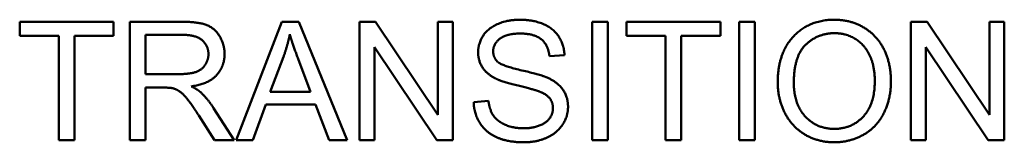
# Model space of a CAD drawing. Header units: inches. Extents: x 7.4 to 53, y 27.5 to 52.4.
# Tile 108 of 128: x 42.939 to 44.186, y 34.817 to 34.972. Entities that reach past the tile are written whole.
import ezdxf

# ---------------------------------------------------------------- set-up
doc = ezdxf.new("R2010")
doc.units = ezdxf.units.IN
doc.header["$MEASUREMENT"] = 0
doc.layers.add('Visible Edges(ANSI)', color=7, linetype='Continuous', lineweight=50)

msp = doc.modelspace()

# ---------------------------------------------------------------- linework, layer by layer
at = {"layer": 'Visible Edges(ANSI)'}
for p, q in [((42.9391, 34.9516), (42.9391, 34.9693)), ((42.9391, 34.9693), (43.058, 34.9693)), ((43.058, 34.9693), (43.058, 34.9516)), ((43.0787, 34.9693), (43.1453, 34.9693)), ((43.0787, 34.8193), (43.0787, 34.9693)), ((43.2134, 34.8193), (43.271, 34.9693)), ((43.271, 34.9693), (43.2925, 34.9693)), ((43.2925, 34.9693), (43.3538, 34.8193)), ((43.3695, 34.9693), (43.3898, 34.9693)), ((43.3695, 34.8193), (43.3695, 34.9693)), ((43.3898, 34.9693), (43.4687, 34.8515)), ((43.4687, 34.8515), (43.4687, 34.9693)), ((43.4687, 34.9693), (43.4877, 34.9693)), ((43.4877, 34.9693), (43.4877, 34.8193)), ((43.6642, 34.9693), (43.6841, 34.9693)), ((43.6642, 34.8193), (43.6642, 34.9693)), ((43.6841, 34.9693), (43.6841, 34.8193)), ((43.7078, 34.9516), (43.7078, 34.9693)), ((43.7078, 34.9693), (43.8267, 34.9693)), ((43.8267, 34.9693), (43.8267, 34.9516)), ((43.8504, 34.9693), (43.8703, 34.9693)), ((43.8504, 34.8193), (43.8504, 34.9693)), ((43.8703, 34.9693), (43.8703, 34.8193)), ((44.0681, 34.9693), (44.0885, 34.9693)), ((44.0681, 34.8193), (44.0681, 34.9693)), ((44.0885, 34.9693), (44.1674, 34.8515)), ((44.1674, 34.8515), (44.1674, 34.9693)), ((44.1674, 34.9693), (44.1863, 34.9693)), ((44.1863, 34.9693), (44.1863, 34.8193)), ((42.9885, 34.9516), (42.9391, 34.9516)), ((42.9885, 34.8193), (42.9885, 34.9516)), ((43.058, 34.9516), (43.0084, 34.9516)), ((43.0084, 34.9516), (43.0084, 34.8193)), ((43.0986, 34.9031), (43.0986, 34.9527)), ((43.0986, 34.9527), (43.1461, 34.9527)), ((43.7571, 34.9516), (43.7078, 34.9516)), ((43.7571, 34.8193), (43.7571, 34.9516)), ((43.8267, 34.9516), (43.777, 34.9516)), ((43.777, 34.9516), (43.777, 34.8193)), ((43.4673, 34.8193), (43.3884, 34.9371)), ((43.3884, 34.9371), (43.3884, 34.8193)), ((44.166, 34.8193), (44.0871, 34.9371)), ((44.0871, 34.9371), (44.0871, 34.8193)), ((43.2566, 34.8808), (43.2732, 34.9248)), ((43.2918, 34.9224), (43.3076, 34.8808)), ((43.6292, 34.9271), (43.6102, 34.9256)), ((43.1412, 34.9031), (43.0986, 34.9031)), ((43.1216, 34.886), (43.0986, 34.886)), ((43.0986, 34.886), (43.0986, 34.8193)), ((43.3076, 34.8808), (43.2566, 34.8808)), ((43.1848, 34.8601), (43.2108, 34.8193)), ((43.2509, 34.8647), (43.2344, 34.8193)), ((43.3138, 34.8647), (43.2509, 34.8647)), ((43.3312, 34.8193), (43.3138, 34.8647)), ((43.5142, 34.8676), (43.5329, 34.8692)), ((43.186, 34.8193), (43.1661, 34.8505)), ((43.0084, 34.8193), (42.9885, 34.8193)), ((43.0986, 34.8193), (43.0787, 34.8193)), ((43.2108, 34.8193), (43.186, 34.8193)), ((43.2344, 34.8193), (43.2134, 34.8193)), ((43.3538, 34.8193), (43.3312, 34.8193)), ((43.3884, 34.8193), (43.3695, 34.8193)), ((43.4877, 34.8193), (43.4673, 34.8193)), ((43.6841, 34.8193), (43.6642, 34.8193)), ((43.777, 34.8193), (43.7571, 34.8193)), ((43.8703, 34.8193), (43.8504, 34.8193)), ((44.0871, 34.8193), (44.0681, 34.8193)), ((44.1863, 34.8193), (44.166, 34.8193))]:
    msp.add_line(p, q, dxfattribs=at)
for points in [[(43.1453, 34.9693), (43.1653, 34.9693), (43.1862, 34.9612), (43.1986, 34.9407), (43.1986, 34.9284)], [(43.5198, 34.9306), (43.5198, 34.942), (43.5327, 34.9616), (43.5575, 34.9719), (43.5727, 34.9719)], [(43.5727, 34.9719), (43.5894, 34.9719), (43.6149, 34.9612), (43.6287, 34.9403), (43.6292, 34.9271)], [(43.8993, 34.8924), (43.8993, 34.9298), (43.9394, 34.9719), (43.9711, 34.9719)], [(43.9711, 34.9719), (43.9919, 34.9719), (44.0252, 34.952), (44.0427, 34.9166), (44.0427, 34.8941)], [(43.1461, 34.9527), (43.1627, 34.9527), (43.1782, 34.939), (43.1782, 34.9284)], [(43.2732, 34.9248), (43.2783, 34.9391), (43.2813, 34.9535)], [(43.2813, 34.9535), (43.2847, 34.9414), (43.2918, 34.9224)], [(43.5735, 34.9544), (43.5555, 34.9544), (43.5389, 34.9412), (43.5389, 34.9319)], [(43.6102, 34.9256), (43.6087, 34.9399), (43.5909, 34.9544), (43.5735, 34.9544)], [(43.9197, 34.8921), (43.9197, 34.926), (43.9501, 34.9549), (43.9712, 34.9549)], [(43.9712, 34.9549), (43.986, 34.9549), (44.0099, 34.9399), (44.0223, 34.9126), (44.0223, 34.8943)], [(43.1782, 34.9284), (43.1782, 34.9212), (43.1702, 34.9087), (43.1549, 34.9031), (43.1412, 34.9031)], [(43.1986, 34.9284), (43.1986, 34.9124), (43.1779, 34.8905), (43.1565, 34.8876)], [(43.5411, 34.898), (43.5303, 34.9036), (43.5198, 34.9203), (43.5198, 34.9306)], [(43.5389, 34.9319), (43.5389, 34.9238), (43.5447, 34.9185)], [(43.5447, 34.9185), (43.5505, 34.9134), (43.5991, 34.9024), (43.6082, 34.8983)], [(43.597, 34.8812), (43.5909, 34.8836), (43.5494, 34.8935), (43.5411, 34.898)], [(43.6082, 34.8983), (43.6212, 34.8923), (43.6337, 34.8737), (43.6337, 34.8617)], [(43.1327, 34.8853), (43.1292, 34.886), (43.1216, 34.886)], [(43.1661, 34.8505), (43.1574, 34.864), (43.1462, 34.8783), (43.1372, 34.8841), (43.1327, 34.8853)], [(43.1565, 34.8876), (43.1642, 34.8838), (43.1683, 34.8801)], [(43.9711, 34.8168), (43.9498, 34.8168), (43.9164, 34.8373), (43.8993, 34.8726), (43.8993, 34.8924)], [(43.9709, 34.8338), (43.9489, 34.8338), (43.9197, 34.865), (43.9197, 34.8921)], [(44.0223, 34.8943), (44.0223, 34.8653), (43.9933, 34.8338), (43.9709, 34.8338)], [(44.0427, 34.8941), (44.0427, 34.8713), (44.0243, 34.8353), (43.9905, 34.8168), (43.9711, 34.8168)], [(43.1683, 34.8801), (43.177, 34.8721), (43.1848, 34.8601)], [(43.6146, 34.86), (43.6146, 34.8671), (43.6065, 34.8776), (43.597, 34.8812)], [(43.5782, 34.8168), (43.5578, 34.8168), (43.5303, 34.8287), (43.5146, 34.8525), (43.5142, 34.8676)], [(43.5329, 34.8692), (43.5343, 34.8578), (43.544, 34.8434), (43.5645, 34.8345), (43.5773, 34.8345)], [(43.5773, 34.8345), (43.5886, 34.8345), (43.6061, 34.8413), (43.6146, 34.853), (43.6146, 34.86)], [(43.6337, 34.8617), (43.6337, 34.8497), (43.6199, 34.8286), (43.5942, 34.8168), (43.5782, 34.8168)]]:
    msp.add_open_spline(points, degree=2, dxfattribs=at)

doc.saveas('drawing.dxf')
